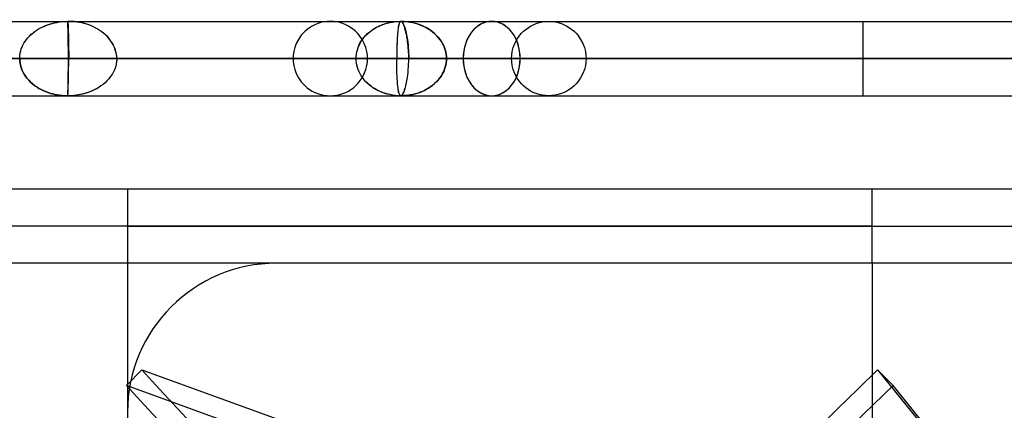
# Model space of a CAD drawing. Header units: millimetres. Extents: x -76 to 76, y -16 to 42.
# Tile 22 of 40: x -10 to 4, y 35 to 40. Entities that reach past the tile are written whole.
import ezdxf

# ---------------------------------------------------------------- set-up
doc = ezdxf.new("R2010")
doc.units = ezdxf.units.MM
doc.layers.add('MAIN-1', color=7, linetype='Continuous')
doc.layers.add('MAIN-2', color=7, linetype='Continuous')

msp = doc.modelspace()

# ---------------------------------------------------------------- linework, layer by layer
at = {"layer": 'MAIN-1'}
for p, q in [((-9.702, 40.009), (-7.702, 40.009)), ((-7.702, 40.009), (-5.512, 40.009)), ((-5.512, 40.009), (-3.167, 40.009)), ((-3.167, 40.009), (-0.712, 40.009)), ((-0.712, 40.009), (1.8, 40.009)), ((1.8, 40.009), (4.312, 40.009)), ((-13.025, 39.509), (16.625, 39.509)), ((-9.702, 39.009), (-7.702, 39.009)), ((-7.702, 39.009), (-5.512, 39.009)), ((-5.512, 39.009), (-3.167, 39.009)), ((-3.167, 39.009), (-0.712, 39.009)), ((-0.712, 39.009), (1.8, 39.009)), ((1.8, 39.009), (4.312, 39.009)), ((-18.077, 37.759), (21.923, 37.759))]:
    msp.add_line(p, q, dxfattribs=at)
at = {"layer": 'MAIN-2'}
for p, q in [((-9.225, 39.932), (-9.202, 39.942)), ((-9.223, 39.933), (-9.199, 39.944)), ((-9.202, 39.942), (-9.178, 39.953)), ((-9.199, 39.944), (-9.174, 39.954)), ((-9.178, 39.953), (-9.152, 39.963)), ((-9.174, 39.954), (-9.148, 39.964)), ((-9.152, 39.963), (-9.124, 39.972)), ((-9.148, 39.964), (-9.12, 39.973)), ((-9.124, 39.972), (-9.094, 39.981)), ((-9.12, 39.973), (-9.09, 39.982)), ((-9.094, 39.981), (-9.062, 39.989)), ((-9.09, 39.982), (-9.059, 39.99)), ((-9.062, 39.989), (-9.029, 39.996)), ((-9.059, 39.99), (-9.026, 39.996)), ((-9.029, 39.996), (-8.994, 40.001)), ((-9.026, 39.996), (-8.991, 40.002)), ((-8.994, 40.001), (-8.957, 40.006)), ((-8.991, 40.002), (-8.955, 40.006)), ((-8.957, 40.006), (-8.918, 40.008)), ((-8.955, 40.006), (-8.917, 40.008)), ((-8.918, 40.008), (-8.878, 40.009)), ((-8.917, 40.008), (-8.878, 40.009)), ((-8.878, 40.006), (-8.879, 40.001)), ((-8.879, 40.001), (-8.878, 40.006)), ((-8.879, 40.001), (-8.879, 39.995)), ((-8.879, 39.995), (-8.879, 40.001)), ((-8.879, 39.995), (-8.879, 39.988)), ((-8.879, 39.988), (-8.879, 39.995)), ((-8.879, 39.988), (-8.879, 39.98)), ((-8.879, 39.98), (-8.879, 39.988)), ((-8.879, 39.98), (-8.878, 39.971)), ((-8.878, 40.009), (-8.878, 40.008)), ((-8.878, 40.009), (-8.878, 40.008)), ((-8.828, 40.008), (-8.878, 40.009)), ((-8.878, 40.008), (-8.878, 40.009)), ((-8.878, 40.009), (-8.878, 40.007)), ((-8.832, 40.008), (-8.878, 40.009)), ((-8.878, 40.008), (-8.878, 40.004)), ((-8.878, 40.008), (-8.878, 40.006)), ((-8.878, 40.006), (-8.878, 40.008)), ((-8.878, 40.007), (-8.878, 40.003)), ((-8.878, 40.004), (-8.878, 39.998)), ((-8.878, 40.003), (-8.877, 39.997)), ((-8.878, 39.998), (-8.877, 39.992)), ((-8.878, 39.971), (-8.879, 39.98)), ((-8.878, 39.971), (-8.878, 39.961)), ((-8.878, 39.961), (-8.878, 39.971)), ((-8.878, 39.961), (-8.878, 39.95)), ((-8.878, 39.951), (-8.878, 39.961)), ((-8.877, 39.939), (-8.878, 39.951)), ((-8.878, 39.95), (-8.877, 39.939)), ((-8.877, 39.997), (-8.877, 39.991)), ((-8.877, 39.992), (-8.877, 39.987)), ((-8.877, 39.991), (-8.877, 39.985)), ((-8.877, 39.987), (-8.877, 39.98)), ((-8.877, 39.985), (-8.877, 39.98)), ((-8.877, 39.98), (-8.876, 39.967)), ((-8.877, 39.98), (-8.876, 39.967)), ((-8.876, 39.967), (-8.876, 39.954)), ((-8.876, 39.967), (-8.876, 39.953)), ((-8.876, 39.954), (-8.875, 39.939)), ((-8.876, 39.953), (-8.875, 39.938)), ((-8.791, 40.005), (-8.832, 40.008)), ((-8.784, 40.004), (-8.828, 40.008)), ((-8.753, 40), (-8.791, 40.005)), ((-8.746, 39.999), (-8.784, 40.004)), ((-8.721, 39.995), (-8.753, 40)), ((-8.714, 39.994), (-8.746, 39.999)), ((-8.692, 39.989), (-8.721, 39.995)), ((-8.687, 39.988), (-8.714, 39.994)), ((-8.669, 39.983), (-8.692, 39.989)), ((-8.666, 39.982), (-8.687, 39.988)), ((-8.644, 39.976), (-8.669, 39.983)), ((-8.644, 39.976), (-8.666, 39.982)), ((-8.608, 39.965), (-8.644, 39.976)), ((-8.609, 39.965), (-8.644, 39.976)), ((-8.575, 39.952), (-8.609, 39.965)), ((-8.574, 39.952), (-8.608, 39.965)), ((-8.543, 39.939), (-8.575, 39.952)), ((-8.542, 39.938), (-8.574, 39.952)), ((-5.598, 39.946), (-5.633, 39.924)), ((-5.562, 39.964), (-5.598, 39.946)), ((-5.523, 39.98), (-5.562, 39.964)), ((-5.482, 39.993), (-5.523, 39.98)), ((-5.44, 40.002), (-5.482, 39.993)), ((-5.398, 40.007), (-5.44, 40.002)), ((-5.354, 40.009), (-5.398, 40.007)), ((-5.311, 40.007), (-5.354, 40.009)), ((-5.268, 40.002), (-5.311, 40.007)), ((-5.226, 39.993), (-5.268, 40.002)), ((-5.185, 39.98), (-5.226, 39.993)), ((-5.147, 39.964), (-5.185, 39.98)), ((-5.11, 39.946), (-5.147, 39.964)), ((-5.076, 39.924), (-5.11, 39.946)), ((-4.734, 39.929), (-4.708, 39.942)), ((-4.713, 39.939), (-4.687, 39.952)), ((-4.708, 39.942), (-4.681, 39.954)), ((-4.687, 39.952), (-4.658, 39.963)), ((-4.681, 39.954), (-4.652, 39.966)), ((-4.658, 39.963), (-4.628, 39.974)), ((-4.652, 39.966), (-4.621, 39.976)), ((-4.628, 39.974), (-4.595, 39.984)), ((-4.621, 39.976), (-4.589, 39.986)), ((-4.595, 39.984), (-4.561, 39.992)), ((-4.589, 39.986), (-4.555, 39.994)), ((-4.561, 39.992), (-4.524, 39.999)), ((-4.555, 39.994), (-4.52, 40)), ((-4.524, 39.999), (-4.486, 40.005)), ((-4.52, 40), (-4.483, 40.005)), ((-4.486, 40.005), (-4.447, 40.008)), ((-4.483, 40.005), (-4.445, 40.008)), ((-4.447, 40.008), (-4.405, 40.009)), ((-4.445, 40.008), (-4.405, 40.009)), ((-4.438, 39.946), (-4.44, 39.935)), ((-4.436, 39.951), (-4.439, 39.938)), ((-4.436, 39.956), (-4.438, 39.946)), ((-4.433, 39.966), (-4.436, 39.956)), ((-4.433, 39.963), (-4.436, 39.951)), ((-4.431, 39.975), (-4.433, 39.966)), ((-4.43, 39.974), (-4.433, 39.963)), ((-4.428, 39.984), (-4.431, 39.975)), ((-4.427, 39.984), (-4.43, 39.974)), ((-4.425, 39.991), (-4.428, 39.984)), ((-4.423, 39.992), (-4.427, 39.984)), ((-4.421, 39.997), (-4.425, 39.991)), ((-4.419, 39.999), (-4.423, 39.992)), ((-4.418, 40.002), (-4.421, 39.997)), ((-4.415, 40.005), (-4.419, 39.999)), ((-4.414, 40.006), (-4.418, 40.002)), ((-4.411, 40.008), (-4.415, 40.005)), ((-4.41, 40.008), (-4.414, 40.006)), ((-4.405, 40.009), (-4.411, 40.008)), ((-4.405, 40.009), (-4.41, 40.008)), ((-4.405, 40.009), (-4.402, 40.009)), ((-4.362, 40.008), (-4.405, 40.009)), ((-4.405, 40.009), (-4.373, 40.009)), ((-4.402, 40.009), (-4.405, 40.009)), ((-4.402, 40.009), (-4.398, 40.007)), ((-4.398, 40.007), (-4.402, 40.009)), ((-4.398, 40.007), (-4.394, 40.004)), ((-4.394, 40.004), (-4.398, 40.007)), ((-4.394, 40.004), (-4.389, 40)), ((-4.39, 40), (-4.394, 40.004)), ((-4.386, 39.995), (-4.39, 40)), ((-4.389, 40), (-4.385, 39.995)), ((-4.382, 39.989), (-4.386, 39.995)), ((-4.385, 39.995), (-4.381, 39.989)), ((-4.378, 39.983), (-4.382, 39.989)), ((-4.381, 39.989), (-4.377, 39.981)), ((-4.374, 39.976), (-4.378, 39.983)), ((-4.377, 39.981), (-4.373, 39.972)), ((-4.371, 39.969), (-4.374, 39.976)), ((-4.373, 40.009), (-4.34, 40.006)), ((-4.373, 39.972), (-4.368, 39.962)), ((-4.367, 39.961), (-4.371, 39.969)), ((-4.368, 39.962), (-4.364, 39.951)), ((-4.364, 39.954), (-4.367, 39.961)), ((-4.361, 39.946), (-4.364, 39.954)), ((-4.364, 39.951), (-4.359, 39.939)), ((-4.32, 40.004), (-4.362, 40.008)), ((-4.359, 39.938), (-4.361, 39.946)), ((-4.34, 40.006), (-4.308, 40.003)), ((-4.281, 39.999), (-4.32, 40.004)), ((-4.308, 40.003), (-4.276, 39.998)), ((-4.244, 39.991), (-4.281, 39.999)), ((-4.276, 39.998), (-4.245, 39.992)), ((-4.245, 39.992), (-4.213, 39.984)), ((-4.208, 39.982), (-4.244, 39.991)), ((-4.213, 39.984), (-4.181, 39.974)), ((-4.175, 39.972), (-4.208, 39.982)), ((-4.181, 39.974), (-4.15, 39.963)), ((-4.145, 39.961), (-4.175, 39.972)), ((-4.15, 39.963), (-4.119, 39.951)), ((-4.116, 39.949), (-4.145, 39.961)), ((-4.119, 39.951), (-4.09, 39.937)), ((-4.09, 39.937), (-4.116, 39.949)), ((-2.698, 39.924), (-2.663, 39.946)), ((-2.663, 39.946), (-2.627, 39.964)), ((-2.627, 39.964), (-2.588, 39.98)), ((-2.588, 39.98), (-2.547, 39.993)), ((-2.547, 39.993), (-2.505, 40.002)), ((-2.505, 40.002), (-2.462, 40.007)), ((-2.462, 40.007), (-2.419, 40.009)), ((-2.419, 40.009), (-2.376, 40.007)), ((-2.376, 40.007), (-2.333, 40.002)), ((-2.333, 40.002), (-2.291, 39.993)), ((-2.291, 39.993), (-2.25, 39.98)), ((-2.25, 39.98), (-2.212, 39.964)), ((-2.212, 39.964), (-2.175, 39.946)), ((-2.175, 39.946), (-2.141, 39.924)), ((1.8, 40.009), (1.8, 39.509)), ((1.8, 40.009), (1.8, 39.509)), ((-9.416, 39.788), (-9.395, 39.811)), ((-9.415, 39.789), (-9.394, 39.812)), ((-9.395, 39.811), (-9.371, 39.834)), ((-9.394, 39.812), (-9.37, 39.835)), ((-9.371, 39.834), (-9.346, 39.856)), ((-9.37, 39.835), (-9.345, 39.856)), ((-9.346, 39.856), (-9.319, 39.876)), ((-9.345, 39.856), (-9.318, 39.877)), ((-9.319, 39.876), (-9.29, 39.896)), ((-9.318, 39.877), (-9.289, 39.896)), ((-9.29, 39.896), (-9.265, 39.911)), ((-9.289, 39.896), (-9.264, 39.911)), ((-9.265, 39.911), (-9.246, 39.921)), ((-9.264, 39.911), (-9.244, 39.922)), ((-9.246, 39.921), (-9.225, 39.932)), ((-9.244, 39.922), (-9.223, 39.933)), ((-8.877, 39.939), (-8.877, 39.928)), ((-8.877, 39.928), (-8.877, 39.939)), ((-8.877, 39.928), (-8.876, 39.916)), ((-8.876, 39.916), (-8.877, 39.928)), ((-8.876, 39.916), (-8.876, 39.904)), ((-8.876, 39.904), (-8.876, 39.916)), ((-8.876, 39.904), (-8.876, 39.887)), ((-8.876, 39.888), (-8.876, 39.904)), ((-8.875, 39.867), (-8.876, 39.888)), ((-8.876, 39.887), (-8.875, 39.863)), ((-8.875, 39.939), (-8.875, 39.923)), ((-8.875, 39.938), (-8.875, 39.923)), ((-8.875, 39.923), (-8.874, 39.907)), ((-8.875, 39.923), (-8.874, 39.906)), ((-8.875, 39.845), (-8.875, 39.867)), ((-8.875, 39.863), (-8.875, 39.838)), ((-8.874, 39.822), (-8.875, 39.845)), ((-8.875, 39.838), (-8.874, 39.811)), ((-8.874, 39.907), (-8.873, 39.886)), ((-8.874, 39.906), (-8.873, 39.886)), ((-8.874, 39.798), (-8.874, 39.822)), ((-8.874, 39.811), (-8.874, 39.784)), ((-8.873, 39.886), (-8.873, 39.861)), ((-8.873, 39.886), (-8.873, 39.861)), ((-8.873, 39.861), (-8.872, 39.835)), ((-8.873, 39.861), (-8.872, 39.835)), ((-8.872, 39.835), (-8.871, 39.808)), ((-8.872, 39.835), (-8.871, 39.807)), ((-8.513, 39.924), (-8.543, 39.939)), ((-8.512, 39.924), (-8.542, 39.938)), ((-8.485, 39.909), (-8.513, 39.924)), ((-8.485, 39.909), (-8.512, 39.924)), ((-8.459, 39.893), (-8.485, 39.909)), ((-8.459, 39.893), (-8.485, 39.909)), ((-8.43, 39.874), (-8.459, 39.893)), ((-8.43, 39.874), (-8.459, 39.893)), ((-8.399, 39.85), (-8.43, 39.874)), ((-8.399, 39.85), (-8.43, 39.874)), ((-8.371, 39.825), (-8.399, 39.85)), ((-8.371, 39.825), (-8.399, 39.85)), ((-8.344, 39.799), (-8.371, 39.825)), ((-8.345, 39.799), (-8.371, 39.825)), ((-5.743, 39.823), (-5.783, 39.767)), ((-5.72, 39.85), (-5.743, 39.823)), ((-5.693, 39.876), (-5.72, 39.85)), ((-5.664, 39.901), (-5.693, 39.876)), ((-5.633, 39.924), (-5.664, 39.901)), ((-5.044, 39.901), (-5.076, 39.924)), ((-5.015, 39.876), (-5.044, 39.901)), ((-4.988, 39.85), (-5.015, 39.876)), ((-4.965, 39.823), (-4.988, 39.85)), ((-4.926, 39.767), (-4.965, 39.823)), ((-4.9, 39.795), (-4.877, 39.821)), ((-4.899, 39.797), (-4.876, 39.822)), ((-4.877, 39.821), (-4.852, 39.845)), ((-4.876, 39.822), (-4.851, 39.846)), ((-4.852, 39.845), (-4.825, 39.869)), ((-4.851, 39.846), (-4.824, 39.869)), ((-4.825, 39.869), (-4.802, 39.886)), ((-4.824, 39.869), (-4.8, 39.887)), ((-4.802, 39.886), (-4.782, 39.9)), ((-4.8, 39.887), (-4.78, 39.902)), ((-4.782, 39.9), (-4.761, 39.913)), ((-4.78, 39.902), (-4.757, 39.916)), ((-4.761, 39.913), (-4.738, 39.926)), ((-4.757, 39.916), (-4.734, 39.929)), ((-4.738, 39.926), (-4.713, 39.939)), ((-4.452, 39.819), (-4.454, 39.792)), ((-4.452, 39.817), (-4.454, 39.788)), ((-4.45, 39.846), (-4.452, 39.819)), ((-4.45, 39.844), (-4.452, 39.817)), ((-4.448, 39.871), (-4.45, 39.846)), ((-4.448, 39.869), (-4.45, 39.844)), ((-4.445, 39.894), (-4.448, 39.871)), ((-4.445, 39.894), (-4.448, 39.869)), ((-4.443, 39.912), (-4.445, 39.894)), ((-4.443, 39.911), (-4.445, 39.894)), ((-4.441, 39.925), (-4.443, 39.912)), ((-4.442, 39.923), (-4.443, 39.911)), ((-4.44, 39.935), (-4.442, 39.923)), ((-4.439, 39.938), (-4.441, 39.925)), ((-4.359, 39.939), (-4.355, 39.926)), ((-4.356, 39.93), (-4.359, 39.938)), ((-4.354, 39.923), (-4.356, 39.93)), ((-4.355, 39.926), (-4.35, 39.912)), ((-4.351, 39.915), (-4.354, 39.923)), ((-4.349, 39.908), (-4.351, 39.915)), ((-4.35, 39.912), (-4.345, 39.894)), ((-4.346, 39.897), (-4.349, 39.908)), ((-4.342, 39.881), (-4.346, 39.897)), ((-4.345, 39.894), (-4.34, 39.874)), ((-4.338, 39.865), (-4.342, 39.881)), ((-4.34, 39.874), (-4.335, 39.852)), ((-4.334, 39.848), (-4.338, 39.865)), ((-4.335, 39.852), (-4.33, 39.83)), ((-4.33, 39.831), (-4.334, 39.848)), ((-4.327, 39.814), (-4.33, 39.831)), ((-4.33, 39.83), (-4.326, 39.808)), ((-4.324, 39.796), (-4.327, 39.814)), ((-4.065, 39.925), (-4.09, 39.937)), ((-4.09, 39.937), (-4.061, 39.922)), ((-4.043, 39.912), (-4.065, 39.925)), ((-4.061, 39.922), (-4.034, 39.906)), ((-4.023, 39.899), (-4.043, 39.912)), ((-4.034, 39.906), (-4.008, 39.889)), ((-4.005, 39.887), (-4.023, 39.899)), ((-4.008, 39.889), (-3.98, 39.869)), ((-3.981, 39.869), (-4.005, 39.887)), ((-3.953, 39.846), (-3.981, 39.869)), ((-3.98, 39.869), (-3.952, 39.845)), ((-3.926, 39.82), (-3.953, 39.846)), ((-3.952, 39.845), (-3.926, 39.82)), ((-3.903, 39.794), (-3.926, 39.82)), ((-3.926, 39.82), (-3.902, 39.794)), ((-2.847, 39.767), (-2.808, 39.823)), ((-2.808, 39.823), (-2.785, 39.85)), ((-2.785, 39.85), (-2.758, 39.876)), ((-2.758, 39.876), (-2.729, 39.901)), ((-2.729, 39.901), (-2.698, 39.924)), ((-2.141, 39.924), (-2.109, 39.901)), ((-2.109, 39.901), (-2.08, 39.876)), ((-2.08, 39.876), (-2.053, 39.85)), ((-2.053, 39.85), (-2.03, 39.823)), ((-2.03, 39.823), (-1.991, 39.767)), ((-9.494, 39.664), (-9.482, 39.69)), ((-9.494, 39.664), (-9.483, 39.689)), ((-9.483, 39.689), (-9.469, 39.715)), ((-9.482, 39.69), (-9.468, 39.715)), ((-9.469, 39.715), (-9.453, 39.74)), ((-9.468, 39.715), (-9.453, 39.74)), ((-9.453, 39.74), (-9.435, 39.765)), ((-9.453, 39.74), (-9.436, 39.764)), ((-9.436, 39.764), (-9.416, 39.788)), ((-9.435, 39.765), (-9.415, 39.789)), ((-8.874, 39.774), (-8.874, 39.798)), ((-8.874, 39.784), (-8.873, 39.756)), ((-8.873, 39.749), (-8.874, 39.774)), ((-8.873, 39.756), (-8.873, 39.727)), ((-8.873, 39.718), (-8.873, 39.749)), ((-8.873, 39.727), (-8.873, 39.697)), ((-8.873, 39.684), (-8.873, 39.718)), ((-8.873, 39.697), (-8.872, 39.666)), ((-8.872, 39.65), (-8.873, 39.684)), ((-8.871, 39.808), (-8.871, 39.779)), ((-8.871, 39.807), (-8.871, 39.779)), ((-8.871, 39.779), (-8.87, 39.751)), ((-8.871, 39.779), (-8.87, 39.751)), ((-8.87, 39.751), (-8.87, 39.714)), ((-8.87, 39.751), (-8.87, 39.714)), ((-8.87, 39.714), (-8.869, 39.674)), ((-8.87, 39.714), (-8.869, 39.674)), ((-8.321, 39.772), (-8.345, 39.799)), ((-8.321, 39.772), (-8.344, 39.799)), ((-8.3, 39.744), (-8.321, 39.772)), ((-8.3, 39.744), (-8.321, 39.772)), ((-8.281, 39.715), (-8.3, 39.744)), ((-8.282, 39.716), (-8.3, 39.744)), ((-8.266, 39.687), (-8.282, 39.716)), ((-8.266, 39.686), (-8.281, 39.715)), ((-8.252, 39.658), (-8.266, 39.687)), ((-8.252, 39.657), (-8.266, 39.686)), ((-5.812, 39.711), (-5.832, 39.656)), ((-5.783, 39.767), (-5.812, 39.711)), ((-4.981, 39.656), (-4.969, 39.685)), ((-4.98, 39.658), (-4.968, 39.687)), ((-4.969, 39.685), (-4.955, 39.714)), ((-4.968, 39.687), (-4.954, 39.715)), ((-4.955, 39.714), (-4.939, 39.742)), ((-4.954, 39.715), (-4.938, 39.743)), ((-4.939, 39.742), (-4.92, 39.769)), ((-4.938, 39.743), (-4.919, 39.77)), ((-4.897, 39.711), (-4.926, 39.767)), ((-4.92, 39.769), (-4.9, 39.795)), ((-4.919, 39.77), (-4.899, 39.797)), ((-4.876, 39.656), (-4.897, 39.711)), ((-4.458, 39.702), (-4.459, 39.671)), ((-4.458, 39.681), (-4.459, 39.639)), ((-4.457, 39.733), (-4.458, 39.702)), ((-4.457, 39.722), (-4.458, 39.681)), ((-4.455, 39.763), (-4.457, 39.733)), ((-4.455, 39.76), (-4.457, 39.722)), ((-4.454, 39.792), (-4.455, 39.763)), ((-4.454, 39.788), (-4.455, 39.76)), ((-4.326, 39.808), (-4.322, 39.785)), ((-4.321, 39.779), (-4.324, 39.796)), ((-4.322, 39.785), (-4.319, 39.762)), ((-4.318, 39.761), (-4.321, 39.779)), ((-4.319, 39.762), (-4.314, 39.73)), ((-4.315, 39.736), (-4.318, 39.761)), ((-4.312, 39.709), (-4.315, 39.736)), ((-4.314, 39.73), (-4.31, 39.694)), ((-4.309, 39.681), (-4.312, 39.709)), ((-4.31, 39.694), (-4.307, 39.658)), ((-4.306, 39.653), (-4.309, 39.681)), ((-3.881, 39.767), (-3.903, 39.794)), ((-3.902, 39.794), (-3.881, 39.767)), ((-3.862, 39.74), (-3.881, 39.767)), ((-3.881, 39.767), (-3.862, 39.739)), ((-3.845, 39.712), (-3.862, 39.74)), ((-3.862, 39.739), (-3.845, 39.711)), ((-3.831, 39.683), (-3.845, 39.712)), ((-3.845, 39.711), (-3.831, 39.682)), ((-3.819, 39.654), (-3.831, 39.683)), ((-3.831, 39.682), (-3.819, 39.654)), ((-2.897, 39.656), (-2.877, 39.711)), ((-2.877, 39.711), (-2.847, 39.767)), ((-1.991, 39.767), (-1.962, 39.711)), ((-1.962, 39.711), (-1.941, 39.656)), ((-9.524, 39.542), (-9.523, 39.553)), ((-9.524, 39.542), (-9.523, 39.553)), ((-9.523, 39.553), (-9.522, 39.564)), ((-9.523, 39.553), (-9.522, 39.564)), ((-9.522, 39.564), (-9.52, 39.575)), ((-9.522, 39.564), (-9.52, 39.575)), ((-9.52, 39.575), (-9.518, 39.586)), ((-9.52, 39.575), (-9.518, 39.586)), ((-9.518, 39.586), (-9.512, 39.612)), ((-9.518, 39.586), (-9.512, 39.612)), ((-9.512, 39.612), (-9.504, 39.638)), ((-9.512, 39.612), (-9.504, 39.638)), ((-9.504, 39.638), (-9.494, 39.664)), ((-9.504, 39.638), (-9.494, 39.664)), ((-8.872, 39.666), (-8.872, 39.636)), ((-8.872, 39.615), (-8.872, 39.65)), ((-8.872, 39.636), (-8.872, 39.604)), ((-8.872, 39.58), (-8.872, 39.615)), ((-8.872, 39.604), (-8.872, 39.573)), ((-8.872, 39.545), (-8.872, 39.58)), ((-8.872, 39.573), (-8.872, 39.541)), ((-8.872, 39.509), (-8.872, 39.545)), ((-8.869, 39.674), (-8.869, 39.634)), ((-8.869, 39.674), (-8.869, 39.633)), ((-8.869, 39.634), (-8.868, 39.592)), ((-8.869, 39.633), (-8.868, 39.592)), ((-8.868, 39.592), (-8.868, 39.551)), ((-8.868, 39.592), (-8.868, 39.551)), ((-8.868, 39.551), (-8.868, 39.509)), ((-8.868, 39.551), (-8.868, 39.509)), ((-8.242, 39.628), (-8.252, 39.658)), ((-8.241, 39.627), (-8.252, 39.657)), ((-8.233, 39.598), (-8.242, 39.628)), ((-8.233, 39.598), (-8.241, 39.627)), ((-8.227, 39.568), (-8.233, 39.598)), ((-8.227, 39.568), (-8.233, 39.598)), ((-8.223, 39.538), (-8.227, 39.568)), ((-8.223, 39.539), (-8.227, 39.568)), ((-5.852, 39.555), (-5.854, 39.509)), ((-5.845, 39.604), (-5.852, 39.555)), ((-5.832, 39.656), (-5.845, 39.604)), ((-5.006, 39.539), (-5.003, 39.569)), ((-5.006, 39.539), (-5.003, 39.568)), ((-5.003, 39.569), (-4.998, 39.599)), ((-5.003, 39.568), (-4.998, 39.598)), ((-4.998, 39.599), (-4.99, 39.628)), ((-4.998, 39.598), (-4.99, 39.627)), ((-4.99, 39.628), (-4.98, 39.658)), ((-4.99, 39.627), (-4.981, 39.656)), ((-4.863, 39.604), (-4.876, 39.656)), ((-4.856, 39.555), (-4.863, 39.604)), ((-4.854, 39.509), (-4.856, 39.555)), ((-4.459, 39.639), (-4.46, 39.607)), ((-4.459, 39.639), (-4.46, 39.596)), ((-4.46, 39.607), (-4.46, 39.574)), ((-4.46, 39.596), (-4.46, 39.553)), ((-4.46, 39.574), (-4.46, 39.542)), ((-4.46, 39.553), (-4.46, 39.509)), ((-4.459, 39.671), (-4.459, 39.639)), ((-4.307, 39.658), (-4.304, 39.621)), ((-4.304, 39.624), (-4.306, 39.653)), ((-4.302, 39.595), (-4.304, 39.624)), ((-4.304, 39.621), (-4.302, 39.584)), ((-4.301, 39.566), (-4.302, 39.595)), ((-4.302, 39.584), (-4.301, 39.546)), ((-4.301, 39.538), (-4.301, 39.566)), ((-4.301, 39.546), (-4.301, 39.509)), ((-3.809, 39.625), (-3.819, 39.654)), ((-3.819, 39.654), (-3.809, 39.625)), ((-3.801, 39.596), (-3.809, 39.625)), ((-3.809, 39.625), (-3.801, 39.595)), ((-3.796, 39.567), (-3.801, 39.596)), ((-3.801, 39.595), (-3.796, 39.567)), ((-3.793, 39.538), (-3.796, 39.567)), ((-3.796, 39.567), (-3.793, 39.538)), ((-2.919, 39.509), (-2.917, 39.555)), ((-2.917, 39.555), (-2.91, 39.604)), ((-2.91, 39.604), (-2.897, 39.656)), ((-1.941, 39.656), (-1.928, 39.604)), ((-1.928, 39.604), (-1.921, 39.555)), ((-1.921, 39.555), (-1.919, 39.509)), ((1.8, 39.509), (-13.025, 39.509)), ((1.8, 39.509), (-12.379, 39.509)), ((-12.379, 39.509), (15.979, 39.509)), ((-12.379, 39.509), (-8.872, 39.509)), ((-8.872, 39.509), (-12.379, 39.509)), ((-11.595, 39.509), (-8.868, 39.509)), ((-8.868, 39.509), (-11.595, 39.509)), ((-9.526, 39.52), (-9.525, 39.531)), ((-9.526, 39.52), (-9.525, 39.531)), ((-9.526, 39.509), (-9.526, 39.52)), ((-9.526, 39.509), (-9.526, 39.52)), ((-9.526, 39.509), (-9.525, 39.479)), ((-9.525, 39.479), (-9.526, 39.509)), ((-9.525, 39.531), (-9.524, 39.542)), ((-9.525, 39.531), (-9.524, 39.542)), ((-9.525, 39.479), (-9.521, 39.449)), ((-9.521, 39.449), (-9.525, 39.479)), ((-9.521, 39.449), (-9.515, 39.419)), ((-9.515, 39.419), (-9.521, 39.449)), ((-9.515, 39.419), (-9.507, 39.389)), ((-9.506, 39.389), (-9.515, 39.419)), ((-8.872, 39.541), (-8.872, 39.509)), ((1.8, 39.509), (-8.872, 39.509)), ((-8.872, 39.468), (-8.872, 39.509)), ((-8.872, 39.509), (12.472, 39.509)), ((-8.872, 39.478), (-8.872, 39.509)), ((-8.872, 39.446), (-8.872, 39.478)), ((-8.872, 39.426), (-8.872, 39.468)), ((-8.872, 39.414), (-8.872, 39.446)), ((-8.872, 39.385), (-8.872, 39.426)), ((-8.872, 39.383), (-8.872, 39.414)), ((-8.869, 39.385), (-8.868, 39.426)), ((-8.869, 39.385), (-8.868, 39.426)), ((-8.868, 39.468), (-8.868, 39.509)), ((-8.868, 39.509), (-5.007, 39.509)), ((-5.007, 39.509), (-8.868, 39.509)), ((-8.868, 39.468), (-8.868, 39.509)), ((-8.868, 39.426), (-8.868, 39.468)), ((-8.868, 39.426), (-8.868, 39.468)), ((-8.23, 39.433), (-8.236, 39.407)), ((-8.23, 39.433), (-8.236, 39.407)), ((-8.228, 39.444), (-8.23, 39.433)), ((-8.228, 39.444), (-8.23, 39.433)), ((-8.226, 39.455), (-8.228, 39.444)), ((-8.226, 39.455), (-8.228, 39.444)), ((-8.225, 39.465), (-8.226, 39.455)), ((-8.225, 39.465), (-8.226, 39.455)), ((-8.224, 39.476), (-8.225, 39.465)), ((-8.224, 39.476), (-8.225, 39.465)), ((-8.223, 39.487), (-8.224, 39.476)), ((-8.223, 39.487), (-8.224, 39.476)), ((-8.222, 39.509), (-8.223, 39.539)), ((-8.222, 39.509), (-8.223, 39.538)), ((-8.222, 39.498), (-8.223, 39.487)), ((-8.222, 39.498), (-8.223, 39.487)), ((-8.222, 39.509), (-8.222, 39.498)), ((1.8, 39.509), (-8.222, 39.509)), ((-8.222, 39.509), (-4.46, 39.509)), ((-4.46, 39.509), (-8.222, 39.509)), ((-8.222, 39.509), (11.822, 39.509)), ((-8.222, 39.509), (-8.222, 39.498)), ((-5.007, 39.509), (-5.854, 39.509)), ((-5.854, 39.509), (-5.852, 39.464)), ((-5.852, 39.464), (-5.845, 39.415)), ((-5.845, 39.415), (-5.832, 39.363)), ((-5.007, 39.509), (-5.006, 39.539)), ((-5.007, 39.509), (-5.006, 39.539)), ((-5.006, 39.48), (-5.007, 39.509)), ((-5.006, 39.48), (-5.007, 39.509)), ((-5.003, 39.45), (-5.006, 39.48)), ((-5.003, 39.45), (-5.006, 39.48)), ((-4.997, 39.421), (-5.003, 39.45)), ((-4.997, 39.42), (-5.003, 39.45)), ((-4.99, 39.391), (-4.997, 39.421)), ((-4.99, 39.39), (-4.997, 39.42)), ((-4.876, 39.363), (-4.863, 39.415)), ((-4.863, 39.415), (-4.856, 39.464)), ((-4.856, 39.464), (-4.854, 39.509)), ((-4.301, 39.509), (-4.854, 39.509)), ((-4.46, 39.542), (-4.46, 39.509)), ((-4.46, 39.509), (8.06, 39.509)), ((-4.46, 39.498), (-4.46, 39.509)), ((-4.46, 39.498), (-4.46, 39.509)), ((8.06, 39.509), (-4.46, 39.509)), ((-4.46, 39.487), (-4.46, 39.498)), ((-4.46, 39.487), (-4.46, 39.498)), ((-4.46, 39.476), (-4.46, 39.487)), ((-4.46, 39.476), (-4.46, 39.487)), ((-4.46, 39.465), (-4.46, 39.476)), ((-4.46, 39.465), (-4.46, 39.476)), ((-4.46, 39.454), (-4.46, 39.465)), ((-4.46, 39.454), (-4.46, 39.465)), ((-4.46, 39.444), (-4.46, 39.454)), ((-4.46, 39.444), (-4.46, 39.454)), ((-4.46, 39.433), (-4.46, 39.444)), ((-4.46, 39.433), (-4.46, 39.444)), ((-4.459, 39.393), (-4.46, 39.433)), ((-4.459, 39.393), (-4.46, 39.433)), ((-4.304, 39.398), (-4.302, 39.435)), ((-4.304, 39.398), (-4.302, 39.435)), ((-4.302, 39.435), (-4.301, 39.472)), ((-4.302, 39.435), (-4.301, 39.472)), ((-4.301, 39.509), (-4.301, 39.538)), ((-4.301, 39.509), (-3.569, 39.509)), ((-4.301, 39.472), (-4.301, 39.509)), ((-4.301, 39.472), (-4.301, 39.509)), ((-3.569, 39.509), (-4.301, 39.509)), ((-3.809, 39.394), (-3.801, 39.423)), ((-3.801, 39.423), (-3.809, 39.394)), ((-3.801, 39.423), (-3.796, 39.452)), ((-3.796, 39.452), (-3.801, 39.423)), ((-3.796, 39.452), (-3.793, 39.481)), ((-3.793, 39.481), (-3.796, 39.452)), ((-3.792, 39.509), (-3.793, 39.538)), ((-3.793, 39.538), (-3.792, 39.509)), ((-3.793, 39.481), (-3.792, 39.509)), ((-3.792, 39.509), (-3.793, 39.481)), ((-3.792, 39.509), (7.392, 39.509)), ((-3.792, 39.509), (-2.803, 39.509)), ((-2.803, 39.509), (-3.792, 39.509)), ((7.392, 39.509), (-3.792, 39.509)), ((-2.919, 39.509), (-3.569, 39.509)), ((-2.917, 39.464), (-2.919, 39.509)), ((-2.91, 39.415), (-2.917, 39.464)), ((-2.897, 39.363), (-2.91, 39.415)), ((-1.919, 39.509), (-2.803, 39.509)), ((-1.928, 39.415), (-1.941, 39.363)), ((-1.921, 39.464), (-1.928, 39.415)), ((-1.919, 39.509), (-1.921, 39.464)), ((1.8, 39.509), (1.8, 39.009)), ((1.8, 39.509), (1.8, 39.009)), ((11.822, 39.509), (1.8, 39.509)), ((12.472, 39.509), (1.8, 39.509)), ((15.979, 39.509), (1.8, 39.509)), ((16.625, 39.509), (1.8, 39.509)), ((-9.507, 39.389), (-9.496, 39.359)), ((-9.495, 39.359), (-9.506, 39.389)), ((-9.496, 39.359), (-9.483, 39.33)), ((-9.482, 39.33), (-9.495, 39.359)), ((-9.483, 39.33), (-9.467, 39.301)), ((-9.466, 39.301), (-9.482, 39.33)), ((-9.467, 39.301), (-9.449, 39.272)), ((-9.448, 39.272), (-9.466, 39.301)), ((-8.873, 39.322), (-8.872, 39.352)), ((-8.873, 39.305), (-8.872, 39.345)), ((-8.873, 39.292), (-8.873, 39.322)), ((-8.873, 39.269), (-8.873, 39.305)), ((-8.873, 39.263), (-8.873, 39.292)), ((-8.872, 39.345), (-8.872, 39.385)), ((-8.872, 39.352), (-8.872, 39.383)), ((-8.87, 39.304), (-8.869, 39.344)), ((-8.87, 39.304), (-8.869, 39.344)), ((-8.87, 39.267), (-8.87, 39.304)), ((-8.87, 39.267), (-8.87, 39.304)), ((-8.869, 39.344), (-8.869, 39.385)), ((-8.869, 39.344), (-8.869, 39.385)), ((-8.296, 39.281), (-8.314, 39.256)), ((-8.296, 39.28), (-8.314, 39.255)), ((-8.28, 39.306), (-8.296, 39.281)), ((-8.28, 39.305), (-8.296, 39.28)), ((-8.266, 39.331), (-8.28, 39.306)), ((-8.266, 39.33), (-8.28, 39.305)), ((-8.254, 39.356), (-8.266, 39.33)), ((-8.254, 39.356), (-8.266, 39.331)), ((-8.244, 39.382), (-8.254, 39.356)), ((-8.244, 39.381), (-8.254, 39.356)), ((-8.236, 39.407), (-8.244, 39.381)), ((-8.236, 39.407), (-8.244, 39.382)), ((-5.832, 39.363), (-5.812, 39.308)), ((-5.812, 39.308), (-5.783, 39.251)), ((-4.98, 39.362), (-4.99, 39.391)), ((-4.98, 39.361), (-4.99, 39.39)), ((-4.968, 39.333), (-4.98, 39.362)), ((-4.968, 39.332), (-4.98, 39.361)), ((-4.954, 39.304), (-4.968, 39.333)), ((-4.954, 39.304), (-4.968, 39.332)), ((-4.938, 39.276), (-4.954, 39.304)), ((-4.937, 39.276), (-4.954, 39.304)), ((-4.926, 39.251), (-4.897, 39.308)), ((-4.897, 39.308), (-4.876, 39.363)), ((-4.459, 39.354), (-4.459, 39.393)), ((-4.459, 39.353), (-4.459, 39.393)), ((-4.458, 39.315), (-4.459, 39.354)), ((-4.458, 39.314), (-4.459, 39.353)), ((-4.456, 39.276), (-4.458, 39.315)), ((-4.456, 39.276), (-4.458, 39.314)), ((-4.319, 39.256), (-4.314, 39.289)), ((-4.318, 39.257), (-4.314, 39.289)), ((-4.314, 39.289), (-4.31, 39.324)), ((-4.314, 39.289), (-4.31, 39.324)), ((-4.31, 39.324), (-4.307, 39.361)), ((-4.31, 39.324), (-4.307, 39.361)), ((-4.307, 39.361), (-4.304, 39.398)), ((-4.307, 39.361), (-4.304, 39.398)), ((-3.881, 39.252), (-3.862, 39.279)), ((-3.862, 39.279), (-3.845, 39.308)), ((-3.845, 39.307), (-3.862, 39.279)), ((-3.845, 39.308), (-3.831, 39.336)), ((-3.831, 39.336), (-3.845, 39.307)), ((-3.831, 39.336), (-3.819, 39.365)), ((-3.819, 39.365), (-3.831, 39.336)), ((-3.819, 39.365), (-3.809, 39.394)), ((-3.809, 39.394), (-3.819, 39.365)), ((-2.877, 39.308), (-2.897, 39.363)), ((-2.847, 39.251), (-2.877, 39.308)), ((-1.962, 39.308), (-1.991, 39.251)), ((-1.941, 39.363), (-1.962, 39.308)), ((-9.449, 39.272), (-9.428, 39.245)), ((-9.428, 39.245), (-9.448, 39.272)), ((-9.428, 39.245), (-9.405, 39.218)), ((-9.405, 39.218), (-9.428, 39.245)), ((-9.405, 39.218), (-9.38, 39.192)), ((-9.379, 39.192), (-9.405, 39.218)), ((-9.38, 39.192), (-9.352, 39.168)), ((-9.352, 39.168), (-9.379, 39.192)), ((-9.352, 39.168), (-9.322, 39.144)), ((-9.322, 39.144), (-9.352, 39.168)), ((-8.876, 39.132), (-8.875, 39.157)), ((-8.876, 39.132), (-8.875, 39.156)), ((-8.875, 39.184), (-8.874, 39.211)), ((-8.875, 39.181), (-8.874, 39.207)), ((-8.875, 39.157), (-8.875, 39.184)), ((-8.875, 39.156), (-8.875, 39.181)), ((-8.874, 39.24), (-8.873, 39.269)), ((-8.874, 39.235), (-8.873, 39.263)), ((-8.874, 39.211), (-8.874, 39.24)), ((-8.874, 39.207), (-8.874, 39.235)), ((-8.873, 39.157), (-8.872, 39.184)), ((-8.873, 39.157), (-8.872, 39.184)), ((-8.873, 39.132), (-8.873, 39.157)), ((-8.873, 39.132), (-8.873, 39.157)), ((-8.872, 39.184), (-8.871, 39.211)), ((-8.872, 39.184), (-8.871, 39.211)), ((-8.871, 39.239), (-8.87, 39.267)), ((-8.871, 39.239), (-8.87, 39.267)), ((-8.871, 39.211), (-8.871, 39.239)), ((-8.871, 39.211), (-8.871, 39.239)), ((-8.406, 39.163), (-8.434, 39.142)), ((-8.406, 39.163), (-8.434, 39.142)), ((-8.38, 39.185), (-8.406, 39.163)), ((-8.38, 39.185), (-8.406, 39.163)), ((-8.356, 39.208), (-8.38, 39.185)), ((-8.356, 39.208), (-8.38, 39.185)), ((-8.334, 39.232), (-8.356, 39.208)), ((-8.334, 39.231), (-8.356, 39.208)), ((-8.314, 39.256), (-8.334, 39.232)), ((-8.314, 39.255), (-8.334, 39.231)), ((-5.783, 39.251), (-5.743, 39.195)), ((-5.743, 39.195), (-5.72, 39.168)), ((-5.72, 39.168), (-5.693, 39.142)), ((-5.015, 39.142), (-4.988, 39.168)), ((-4.988, 39.168), (-4.965, 39.195)), ((-4.965, 39.195), (-4.926, 39.251)), ((-4.919, 39.249), (-4.938, 39.276)), ((-4.919, 39.249), (-4.937, 39.276)), ((-4.899, 39.223), (-4.919, 39.249)), ((-4.899, 39.222), (-4.919, 39.249)), ((-4.876, 39.197), (-4.899, 39.223)), ((-4.876, 39.197), (-4.899, 39.222)), ((-4.851, 39.173), (-4.876, 39.197)), ((-4.852, 39.173), (-4.876, 39.197)), ((-4.825, 39.15), (-4.852, 39.173)), ((-4.824, 39.149), (-4.851, 39.173)), ((-4.801, 39.132), (-4.825, 39.15)), ((-4.801, 39.132), (-4.824, 39.149)), ((-4.455, 39.24), (-4.456, 39.276)), ((-4.454, 39.239), (-4.456, 39.276)), ((-4.452, 39.204), (-4.455, 39.24)), ((-4.452, 39.204), (-4.454, 39.239)), ((-4.45, 39.171), (-4.452, 39.204)), ((-4.45, 39.171), (-4.452, 39.204)), ((-4.447, 39.139), (-4.45, 39.171)), ((-4.447, 39.14), (-4.45, 39.171)), ((-4.34, 39.145), (-4.335, 39.166)), ((-4.34, 39.144), (-4.335, 39.166)), ((-4.335, 39.166), (-4.33, 39.188)), ((-4.335, 39.166), (-4.331, 39.188)), ((-4.331, 39.188), (-4.326, 39.21)), ((-4.33, 39.188), (-4.326, 39.211)), ((-4.326, 39.211), (-4.322, 39.234)), ((-4.326, 39.21), (-4.322, 39.233)), ((-4.322, 39.234), (-4.318, 39.257)), ((-4.322, 39.233), (-4.319, 39.256)), ((-4.008, 39.129), (-3.98, 39.15)), ((-3.981, 39.149), (-4.005, 39.132)), ((-3.953, 39.173), (-3.981, 39.149)), ((-3.98, 39.15), (-3.952, 39.174)), ((-3.926, 39.198), (-3.953, 39.173)), ((-3.952, 39.174), (-3.926, 39.199)), ((-3.926, 39.199), (-3.902, 39.225)), ((-3.903, 39.224), (-3.926, 39.198)), ((-3.881, 39.251), (-3.903, 39.224)), ((-3.902, 39.225), (-3.881, 39.252)), ((-3.862, 39.279), (-3.881, 39.251)), ((-2.808, 39.195), (-2.847, 39.251)), ((-2.785, 39.168), (-2.808, 39.195)), ((-2.758, 39.142), (-2.785, 39.168)), ((-2.053, 39.168), (-2.08, 39.142)), ((-2.03, 39.195), (-2.053, 39.168)), ((-1.991, 39.251), (-2.03, 39.195)), ((-9.322, 39.144), (-9.293, 39.125)), ((-9.293, 39.125), (-9.322, 39.144)), ((-9.293, 39.125), (-9.267, 39.109)), ((-9.267, 39.109), (-9.293, 39.125)), ((-9.267, 39.109), (-9.239, 39.094)), ((-9.239, 39.094), (-9.267, 39.109)), ((-9.239, 39.094), (-9.21, 39.079)), ((-9.21, 39.079), (-9.239, 39.094)), ((-9.21, 39.079), (-9.178, 39.066)), ((-9.178, 39.066), (-9.21, 39.079)), ((-9.178, 39.066), (-9.145, 39.053)), ((-9.145, 39.053), (-9.178, 39.066)), ((-9.145, 39.053), (-9.11, 39.042)), ((-9.11, 39.042), (-9.145, 39.053)), ((-9.11, 39.042), (-9.083, 39.035)), ((-9.083, 39.035), (-9.11, 39.042)), ((-9.083, 39.035), (-9.055, 39.028)), ((-9.055, 39.028), (-9.083, 39.035)), ((-9.055, 39.028), (-9.025, 39.022)), ((-9.025, 39.022), (-9.055, 39.028)), ((-9.025, 39.022), (-8.992, 39.017)), ((-8.992, 39.017), (-9.025, 39.022)), ((-8.992, 39.017), (-8.957, 39.013)), ((-8.957, 39.013), (-8.992, 39.017)), ((-8.878, 39.038), (-8.877, 39.05)), ((-8.878, 39.031), (-8.878, 39.038)), ((-8.878, 39.026), (-8.877, 39.033)), ((-8.878, 39.024), (-8.878, 39.031)), ((-8.878, 39.023), (-8.877, 39.03)), ((-8.878, 39.02), (-8.878, 39.026)), ((-8.878, 39.018), (-8.878, 39.024)), ((-8.878, 39.017), (-8.878, 39.023)), ((-8.878, 39.016), (-8.877, 39.022)), ((-8.878, 39.014), (-8.878, 39.02)), ((-8.878, 39.014), (-8.878, 39.018)), ((-8.878, 39.013), (-8.878, 39.017)), ((-8.878, 39.011), (-8.878, 39.016)), ((-8.877, 39.079), (-8.876, 39.095)), ((-8.877, 39.077), (-8.876, 39.089)), ((-8.877, 39.064), (-8.877, 39.079)), ((-8.877, 39.067), (-8.877, 39.077)), ((-8.877, 39.057), (-8.877, 39.067)), ((-8.877, 39.05), (-8.877, 39.064)), ((-8.877, 39.048), (-8.877, 39.057)), ((-8.877, 39.039), (-8.876, 39.051)), ((-8.877, 39.04), (-8.877, 39.048)), ((-8.877, 39.033), (-8.877, 39.04)), ((-8.877, 39.033), (-8.877, 39.039)), ((-8.877, 39.03), (-8.876, 39.039)), ((-8.877, 39.028), (-8.877, 39.033)), ((-8.877, 39.022), (-8.877, 39.028)), ((-8.876, 39.111), (-8.876, 39.132)), ((-8.876, 39.114), (-8.876, 39.132)), ((-8.876, 39.101), (-8.876, 39.114)), ((-8.876, 39.095), (-8.876, 39.111)), ((-8.876, 39.089), (-8.876, 39.101)), ((-8.876, 39.065), (-8.875, 39.08)), ((-8.876, 39.051), (-8.876, 39.065)), ((-8.876, 39.049), (-8.875, 39.061)), ((-8.876, 39.039), (-8.876, 39.049)), ((-8.875, 39.096), (-8.874, 39.112)), ((-8.875, 39.092), (-8.874, 39.11)), ((-8.875, 39.08), (-8.875, 39.096)), ((-8.875, 39.076), (-8.875, 39.092)), ((-8.875, 39.061), (-8.875, 39.076)), ((-8.874, 39.112), (-8.873, 39.132)), ((-8.874, 39.11), (-8.873, 39.132)), ((-8.764, 39.017), (-8.798, 39.013)), ((-8.754, 39.018), (-8.793, 39.014)), ((-8.734, 39.021), (-8.764, 39.017)), ((-8.717, 39.025), (-8.754, 39.018)), ((-8.708, 39.026), (-8.734, 39.021)), ((-8.682, 39.033), (-8.717, 39.025)), ((-8.686, 39.031), (-8.708, 39.026)), ((-8.663, 39.037), (-8.686, 39.031)), ((-8.65, 39.041), (-8.682, 39.033)), ((-8.63, 39.047), (-8.663, 39.037)), ((-8.62, 39.05), (-8.65, 39.041)), ((-8.599, 39.057), (-8.63, 39.047)), ((-8.592, 39.06), (-8.62, 39.05)), ((-8.57, 39.069), (-8.599, 39.057)), ((-8.567, 39.07), (-8.592, 39.06)), ((-8.542, 39.081), (-8.57, 39.069)), ((-8.544, 39.08), (-8.567, 39.07)), ((-8.523, 39.09), (-8.544, 39.08)), ((-8.515, 39.093), (-8.542, 39.081)), ((-8.504, 39.099), (-8.523, 39.09)), ((-8.491, 39.106), (-8.515, 39.093)), ((-8.487, 39.108), (-8.504, 39.099)), ((-8.464, 39.122), (-8.491, 39.106)), ((-8.464, 39.122), (-8.487, 39.108)), ((-8.434, 39.142), (-8.464, 39.122)), ((-8.434, 39.142), (-8.464, 39.122)), ((-5.693, 39.142), (-5.664, 39.117)), ((-5.664, 39.117), (-5.633, 39.094)), ((-5.633, 39.094), (-5.598, 39.073)), ((-5.598, 39.073), (-5.562, 39.054)), ((-5.562, 39.054), (-5.523, 39.039)), ((-5.523, 39.039), (-5.482, 39.026)), ((-5.482, 39.026), (-5.44, 39.017)), ((-5.44, 39.017), (-5.398, 39.011)), ((-5.311, 39.011), (-5.268, 39.017)), ((-5.268, 39.017), (-5.226, 39.026)), ((-5.226, 39.026), (-5.185, 39.039)), ((-5.185, 39.039), (-5.147, 39.054)), ((-5.147, 39.054), (-5.11, 39.073)), ((-5.11, 39.073), (-5.076, 39.094)), ((-5.076, 39.094), (-5.044, 39.117)), ((-5.044, 39.117), (-5.015, 39.142)), ((-4.782, 39.118), (-4.801, 39.132)), ((-4.781, 39.117), (-4.801, 39.132)), ((-4.761, 39.105), (-4.782, 39.118)), ((-4.758, 39.104), (-4.781, 39.117)), ((-4.738, 39.092), (-4.761, 39.105)), ((-4.734, 39.09), (-4.758, 39.104)), ((-4.713, 39.079), (-4.738, 39.092)), ((-4.709, 39.077), (-4.734, 39.09)), ((-4.686, 39.067), (-4.713, 39.079)), ((-4.682, 39.065), (-4.709, 39.077)), ((-4.658, 39.055), (-4.686, 39.067)), ((-4.653, 39.053), (-4.682, 39.065)), ((-4.627, 39.044), (-4.658, 39.055)), ((-4.622, 39.042), (-4.653, 39.053)), ((-4.595, 39.034), (-4.627, 39.044)), ((-4.59, 39.033), (-4.622, 39.042)), ((-4.56, 39.026), (-4.595, 39.034)), ((-4.556, 39.025), (-4.59, 39.033)), ((-4.524, 39.019), (-4.56, 39.026)), ((-4.52, 39.018), (-4.556, 39.025)), ((-4.486, 39.014), (-4.524, 39.019)), ((-4.483, 39.013), (-4.52, 39.018)), ((-4.444, 39.111), (-4.447, 39.14)), ((-4.444, 39.111), (-4.447, 39.139)), ((-4.441, 39.09), (-4.444, 39.111)), ((-4.441, 39.091), (-4.444, 39.111)), ((-4.438, 39.076), (-4.441, 39.091)), ((-4.438, 39.077), (-4.441, 39.09)), ((-4.435, 39.063), (-4.438, 39.077)), ((-4.436, 39.063), (-4.438, 39.076)), ((-4.433, 39.05), (-4.436, 39.063)), ((-4.432, 39.051), (-4.435, 39.063)), ((-4.429, 39.039), (-4.433, 39.05)), ((-4.429, 39.04), (-4.432, 39.051)), ((-4.425, 39.03), (-4.429, 39.04)), ((-4.425, 39.029), (-4.429, 39.039)), ((-4.421, 39.021), (-4.425, 39.03)), ((-4.421, 39.021), (-4.425, 39.029)), ((-4.416, 39.015), (-4.421, 39.021)), ((-4.416, 39.014), (-4.421, 39.021)), ((-4.411, 39.011), (-4.416, 39.015)), ((-4.396, 39.013), (-4.391, 39.016)), ((-4.394, 39.014), (-4.39, 39.018)), ((-4.391, 39.016), (-4.387, 39.021)), ((-4.39, 39.018), (-4.386, 39.023)), ((-4.387, 39.021), (-4.382, 39.028)), ((-4.386, 39.023), (-4.382, 39.029)), ((-4.382, 39.028), (-4.377, 39.037)), ((-4.382, 39.029), (-4.377, 39.037)), ((-4.377, 39.037), (-4.373, 39.046)), ((-4.377, 39.037), (-4.372, 39.045)), ((-4.373, 39.046), (-4.368, 39.057)), ((-4.372, 39.045), (-4.368, 39.055)), ((-4.368, 39.057), (-4.363, 39.068)), ((-4.368, 39.055), (-4.363, 39.066)), ((-4.363, 39.068), (-4.359, 39.08)), ((-4.363, 39.066), (-4.359, 39.079)), ((-4.359, 39.08), (-4.354, 39.093)), ((-4.359, 39.079), (-4.355, 39.092)), ((-4.355, 39.092), (-4.35, 39.106)), ((-4.354, 39.093), (-4.35, 39.107)), ((-4.35, 39.107), (-4.345, 39.124)), ((-4.35, 39.106), (-4.345, 39.124)), ((-4.345, 39.124), (-4.34, 39.145)), ((-4.345, 39.124), (-4.34, 39.144)), ((-4.34, 39.012), (-4.308, 39.016)), ((-4.281, 39.02), (-4.32, 39.014)), ((-4.308, 39.016), (-4.276, 39.021)), ((-4.244, 39.027), (-4.281, 39.02)), ((-4.276, 39.021), (-4.245, 39.027)), ((-4.245, 39.027), (-4.213, 39.035)), ((-4.208, 39.036), (-4.244, 39.027)), ((-4.213, 39.035), (-4.182, 39.044)), ((-4.175, 39.046), (-4.208, 39.036)), ((-4.182, 39.044), (-4.15, 39.055)), ((-4.145, 39.057), (-4.175, 39.046)), ((-4.15, 39.055), (-4.12, 39.067)), ((-4.116, 39.069), (-4.145, 39.057)), ((-4.12, 39.067), (-4.09, 39.081)), ((-4.09, 39.081), (-4.116, 39.069)), ((-4.09, 39.081), (-4.062, 39.096)), ((-4.065, 39.094), (-4.09, 39.081)), ((-4.043, 39.107), (-4.065, 39.094)), ((-4.062, 39.096), (-4.034, 39.112)), ((-4.023, 39.119), (-4.043, 39.107)), ((-4.034, 39.112), (-4.008, 39.129)), ((-4.005, 39.132), (-4.023, 39.119)), ((-2.729, 39.117), (-2.758, 39.142)), ((-2.698, 39.094), (-2.729, 39.117)), ((-2.663, 39.073), (-2.698, 39.094)), ((-2.627, 39.054), (-2.663, 39.073)), ((-2.588, 39.039), (-2.627, 39.054)), ((-2.547, 39.026), (-2.588, 39.039)), ((-2.505, 39.017), (-2.547, 39.026)), ((-2.462, 39.011), (-2.505, 39.017)), ((-2.333, 39.017), (-2.376, 39.011)), ((-2.291, 39.026), (-2.333, 39.017)), ((-2.25, 39.039), (-2.291, 39.026)), ((-2.212, 39.054), (-2.25, 39.039)), ((-2.175, 39.073), (-2.212, 39.054)), ((-2.141, 39.094), (-2.175, 39.073)), ((-2.109, 39.117), (-2.141, 39.094)), ((-2.08, 39.142), (-2.109, 39.117)), ((-8.957, 39.013), (-8.919, 39.01)), ((-8.919, 39.01), (-8.957, 39.013)), ((-8.919, 39.01), (-8.878, 39.009)), ((-8.878, 39.009), (-8.919, 39.01)), ((-8.878, 39.01), (-8.878, 39.014)), ((-8.878, 39.011), (-8.878, 39.014)), ((-8.878, 39.01), (-8.878, 39.013)), ((-8.878, 39.009), (-8.878, 39.011)), ((-8.878, 39.009), (-8.878, 39.011)), ((-8.878, 39.009), (-8.878, 39.01)), ((-8.836, 39.01), (-8.878, 39.009)), ((-8.878, 39.009), (-8.878, 39.01)), ((-8.834, 39.01), (-8.878, 39.009)), ((-8.798, 39.013), (-8.836, 39.01)), ((-8.793, 39.014), (-8.834, 39.01)), ((-5.398, 39.011), (-5.354, 39.009)), ((-5.354, 39.009), (-5.311, 39.011)), ((-4.447, 39.01), (-4.486, 39.014)), ((-4.445, 39.01), (-4.483, 39.013)), ((-4.405, 39.009), (-4.447, 39.01)), ((-4.405, 39.009), (-4.445, 39.01)), ((-4.411, 39.011), (-4.416, 39.014)), ((-4.405, 39.009), (-4.411, 39.011)), ((-4.405, 39.009), (-4.411, 39.011)), ((-4.362, 39.011), (-4.405, 39.009)), ((-4.405, 39.009), (-4.373, 39.01)), ((-4.405, 39.009), (-4.402, 39.01)), ((-4.405, 39.009), (-4.402, 39.01)), ((-4.402, 39.01), (-4.398, 39.012)), ((-4.402, 39.01), (-4.399, 39.011)), ((-4.399, 39.011), (-4.396, 39.013)), ((-4.398, 39.012), (-4.394, 39.014)), ((-4.373, 39.01), (-4.34, 39.012)), ((-4.32, 39.014), (-4.362, 39.011)), ((-2.419, 39.009), (-2.462, 39.011)), ((-2.376, 39.011), (-2.419, 39.009)), ((-8.077, 37.759), (-8.077, 37.676)), ((-8.077, 37.759), (-8.077, 37.759)), ((1.923, 37.259), (1.923, 37.759)), ((1.923, 37.259), (1.923, 37.759)), ((-8.077, 37.676), (-8.077, 37.592)), ((-8.077, 37.592), (-8.077, 37.509)), ((-8.077, 37.509), (-8.077, 37.426)), ((-8.077, 37.426), (-8.077, 37.342)), ((-8.077, 37.342), (-8.077, 37.259)), ((1.923, 37.259), (-21.577, 37.259)), ((-8.077, 37.259), (-8.077, 36.759)), ((-8.077, 37.259), (1.923, 37.259)), ((1.923, 36.759), (1.923, 37.259)), ((1.923, 36.759), (1.923, 37.259)), ((1.923, 37.259), (25.423, 37.259)), ((1.923, 36.759), (-21.577, 36.759)), ((-8.077, 36.759), (-8.077, 32.759)), ((9.923, 36.759), (-6.077, 36.759)), ((1.923, 36.759), (1.923, 16.759)), ((1.923, 36.759), (1.923, 24.759)), ((25.423, 36.759), (1.923, 36.759)), ((-8.093, 35.116), (-7.886, 35.328)), ((-7.886, 35.328), (-3.582, 33.769)), ((-7.646, 35.068), (-7.886, 35.328)), ((1.731, 35.068), (1.998, 35.328)), ((1.998, 35.328), (3.261, 33.769)), ((2.205, 35.116), (1.998, 35.328)), ((-8.093, 35.116), (-7.853, 34.856)), ((-3.762, 33.547), (-8.093, 35.116)), ((-7.405, 34.808), (-7.646, 35.068)), ((1.464, 34.808), (1.731, 35.068)), ((2.205, 35.116), (1.938, 34.856)), ((3.476, 33.547), (2.205, 35.116)), ((-7.853, 34.856), (-7.612, 34.596)), ((-7.163, 34.547), (-7.405, 34.808)), ((1.197, 34.547), (1.464, 34.808)), ((1.938, 34.856), (1.671, 34.596))]:
    msp.add_line(p, q, dxfattribs=at)
msp.add_arc((-6.077, 34.759), 2, 90, 180, dxfattribs=at)
for major_axis, start_param, end_param in [((0, 0.5), -1.570796, 1.570796), ((0, -0.5), 1.570796, 4.712389), ((0, 0.5), 1.570796, 4.712389), ((0, -0.5), -1.570796, 1.570796)]:
    msp.add_ellipse((-3.186, 39.509), major_axis=major_axis, ratio=0.766044, start_param=start_param, end_param=end_param, dxfattribs=at)

doc.saveas('drawing.dxf')
